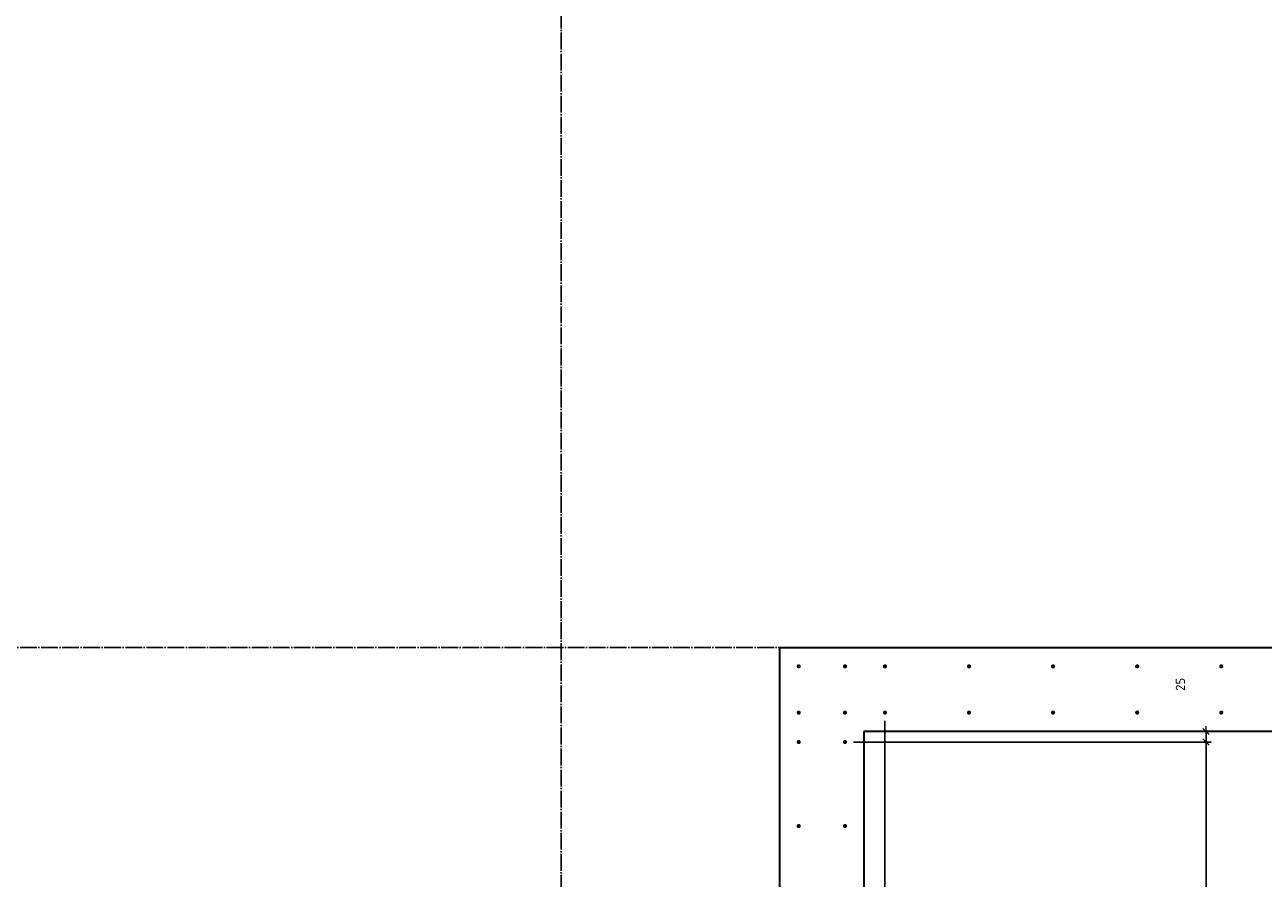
# Model space of a CAD drawing. Header units: millimetres. Extents: x 27309 to 183995, y -852 to 48500.
# Tile 49 of 93: x 151664 to 154610, y 30651 to 32682. Entities that reach past the tile are written whole.
import ezdxf

# ---------------------------------------------------------------- set-up
doc = ezdxf.new("R2010")
doc.units = ezdxf.units.MM
doc.header["$PDMODE"] = 65
doc.linetypes.add('______11', pattern=[50, 40, -5, 0, -5])
doc.linetypes.add('______5', pattern=[110, 80, -10, 10, -10])
doc.layers.add('Арм.стержн. Выпуски', color=180, linetype='Continuous', lineweight=35)
doc.layers.add('Размерная линия_ общее', color=7, linetype='Continuous', lineweight=13)
doc.layers.add('Осевая линия_ общее', color=7, linetype='______5', lineweight=13, true_color=0xa0a0a0)
doc.styles.add('ISOCPEUR', font='ISOCPEUR')
doc.dimstyles.new('DIMSTYLE_3', dxfattribs={"dimtxt": 22, "dimasz": 25, "dimexe": 0, "dimexo": 0, "dimgap": 11, "dimtad": 2, "dimdec": 0, "dimrnd": 5, "dimzin": 12, "dimdsep": 46, "dimtxsty": 'ISOCPEUR', "dimblk1": 'ALL_ML_STRICH', "dimblk2": 'ALL_ML_STRICH', "dimsah": 1, "dimcen": 0, "dimclrd": 7, "dimclre": 256, "dimclrt": 7, "dimadec": 0, "dimazin": 0, "dimtfac": 1, "dimtdec": 0, "dimtix": 1, "dimtmove": 2, "dimatfit": 3, "dimfxl": 0, "dimtzin": 0, "dimlwd": 0, "dimlwe": -3, "dimarcsym": 0})
doc.dimstyles.new('DIMSTYLE_5', dxfattribs={"dimtxt": 22, "dimasz": 25, "dimexe": 0, "dimexo": 0, "dimgap": 11, "dimtad": 2, "dimdec": 0, "dimrnd": 5, "dimzin": 12, "dimdsep": 46, "dimtxsty": 'ISOCPEUR', "dimblk1": 'ALL_ML_STRICH', "dimblk2": 'ALL_ML_STRICH', "dimsah": 1, "dimcen": 0, "dimclrd": 7, "dimclre": 256, "dimclrt": 7, "dimadec": 0, "dimazin": 0, "dimtfac": 1, "dimtdec": 0, "dimtix": 1, "dimtmove": 2, "dimatfit": 3, "dimfxl": 0, "dimtvp": 1.2, "dimtzin": 0, "dimlwd": 0, "dimlwe": -3, "dimarcsym": 0})
doc.dimstyles.new('DIMSTYLE_7', dxfattribs={"dimtxt": 22, "dimasz": 25, "dimexe": 0, "dimexo": 0, "dimgap": 11, "dimtad": 0, "dimdec": 0, "dimrnd": 5, "dimzin": 12, "dimdsep": 46, "dimtxsty": 'ISOCPEUR', "dimblk1": 'ALL_ML_STRICH', "dimblk2": 'ALL_ML_STRICH', "dimsah": 1, "dimcen": 0, "dimclrd": 7, "dimclre": 256, "dimclrt": 7, "dimadec": 0, "dimazin": 0, "dimtfac": 1, "dimtdec": 0, "dimtix": 1, "dimtmove": 2, "dimatfit": 3, "dimfxl": 0, "dimtzin": 0, "dimlwd": 0, "dimlwe": -3, "dimarcsym": 0})

# ---------------------------------------------------------------- blocks, each defined once
blk = doc.blocks.new('ALL_ML_STRICH')
at = {"color": 0, "linetype": 'ByBlock', "lineweight": -2}
for p, q in [((-1, 0), (0.5, 0)), ((-0.3, -0.3), (0.3, 0.3)), ((0, -0.5), (0, 0.5))]:
    blk.add_line(p, q, dxfattribs=at)
blk = doc.blocks.new('*D156')
at = {"layer": 'DEFPOINTS', "color": 7, "linetype": 'Continuous', "lineweight": 13, "transparency": 33554687}
for p in [(153615, 30975), (153615, 29975), (154473.8, 29975)]:
    blk.add_point(p, dxfattribs=at)
at = {"layer": 'Размерная линия_ общее', "color": 253, "linetype": 'Continuous', "lineweight": -2, "true_color": 0xa0a0a0, "transparency": 33554687}
for p, q in [((153635, 30975), (154473.8, 30975)), ((153635, 29975), (154473.8, 29975))]:
    blk.add_line(p, q, dxfattribs=at)
at = {"layer": 'Размерная линия_ общее', "color": 7, "linetype": 'Continuous', "lineweight": -2, "transparency": 33554687}
blk.add_line((154473.8, 29975), (154473.8, 30975), dxfattribs=at)
at = {"layer": 'Размерная линия_ общее', "color": 7, "linetype": 'Continuous', "lineweight": 13, "transparency": 33554687, "xscale": 25, "yscale": 25, "zscale": 25}
for p, rotation in [((154473.8, 30975), 90), ((154473.8, 29975), 270)]:
    blk.add_blockref('ALL_ML_STRICH', p, dxfattribs=dict(at, rotation=rotation))
at = {"layer": 'Размерная линия_ общее', "color": 7, "linetype": 'Continuous', "lineweight": 13, "transparency": 33554687, "insert": (154401.8, 30437.6), "char_height": 22, "width": 1.1, "attachment_point": 1, "rotation": 90, "line_spacing_factor": 0.60241, "style": 'ISOCPEUR'}
blk.add_mtext('5х200', dxfattribs=at)
blk = doc.blocks.new('*D157')
at = {"layer": 'DEFPOINTS', "color": 7, "linetype": 'Continuous', "lineweight": 13, "transparency": 33554687}
for p in [(154105.3, 31000), (153615, 30975), (154473.8, 30975)]:
    blk.add_point(p, dxfattribs=at)
at = {"layer": 'Размерная линия_ общее', "color": 253, "linetype": 'Continuous', "lineweight": -2, "true_color": 0xa0a0a0, "transparency": 33554687}
for p, q in [((154473.8, 31000), (154473.8, 31000)), ((153635, 30975), (154473.8, 30975))]:
    blk.add_line(p, q, dxfattribs=at)
at = {"layer": 'Размерная линия_ общее', "color": 7, "linetype": 'Continuous', "lineweight": -2, "transparency": 33554687}
blk.add_line((154473.8, 30975), (154473.8, 31000), dxfattribs=at)
at = {"layer": 'Размерная линия_ общее', "color": 7, "linetype": 'Continuous', "lineweight": 13, "transparency": 33554687, "xscale": 25, "yscale": 25, "zscale": 25}
for p, rotation in [((154473.8, 31000), 90), ((154473.8, 30975), 270)]:
    blk.add_blockref('ALL_ML_STRICH', p, dxfattribs=dict(at, rotation=rotation))
at = {"layer": 'Размерная линия_ общее', "color": 7, "linetype": 'Continuous', "lineweight": 13, "transparency": 33554687, "insert": (154412.7, 31112.2), "char_height": 22, "width": 44, "attachment_point": 5, "rotation": 90, "style": 'ISOCPEUR'}
blk.add_mtext('\\A1;{25}', dxfattribs=at)
blk = doc.blocks.new('*D591')
at = {"layer": 'DEFPOINTS', "color": 7, "linetype": 'Continuous', "lineweight": 13, "transparency": 33554687}
for p in [(153710, 31045), (153615, 29795), (153615, 28639)]:
    blk.add_point(p, dxfattribs=at)
at = {"layer": 'Размерная линия_ общее', "color": 253, "linetype": 'Continuous', "lineweight": -2, "true_color": 0xa0a0a0, "transparency": 33554687}
for p, q in [((153710, 31025), (153710, 28639)), ((153615, 29775), (153615, 28639))]:
    blk.add_line(p, q, dxfattribs=at)
at = {"layer": 'Размерная линия_ общее', "color": 7, "linetype": 'Continuous', "lineweight": -2, "transparency": 33554687}
blk.add_line((153615, 28639), (153710, 28639), dxfattribs=at)
at = {"layer": 'Размерная линия_ общее', "color": 7, "linetype": 'Continuous', "lineweight": 13, "transparency": 33554687, "xscale": 25, "yscale": 25, "zscale": 25, "rotation": 180}
blk.add_blockref('ALL_ML_STRICH', (153615, 28639), dxfattribs=at)
at = {"layer": 'Размерная линия_ общее', "color": 7, "linetype": 'Continuous', "lineweight": 13, "transparency": 33554687, "xscale": 25, "yscale": 25, "zscale": 25}
blk.add_blockref('ALL_ML_STRICH', (153710, 28639), dxfattribs=at)
at = {"layer": 'Размерная линия_ общее', "color": 7, "linetype": 'Continuous', "lineweight": 13, "transparency": 33554687, "insert": (153870.8, 28366.7), "char_height": 22, "width": 44, "attachment_point": 5, "style": 'ISOCPEUR'}
blk.add_mtext('\\A1;{95}', dxfattribs=at)
blk = doc.blocks.new('*D592')
at = {"layer": 'DEFPOINTS', "color": 7, "linetype": 'Continuous', "lineweight": 13, "transparency": 33554687}
for p in [(153710, 31045), (156710, 31045), (153710, 28639)]:
    blk.add_point(p, dxfattribs=at)
at = {"layer": 'Размерная линия_ общее', "color": 253, "linetype": 'Continuous', "lineweight": -2, "true_color": 0xa0a0a0, "transparency": 33554687}
for p, q in [((153710, 31025), (153710, 28639)), ((156710, 31025), (156710, 28639))]:
    blk.add_line(p, q, dxfattribs=at)
at = {"layer": 'Размерная линия_ общее', "color": 7, "linetype": 'Continuous', "lineweight": -2, "transparency": 33554687}
blk.add_line((153710, 28639), (156710, 28639), dxfattribs=at)
at = {"layer": 'Размерная линия_ общее', "color": 7, "linetype": 'Continuous', "lineweight": 13, "transparency": 33554687, "xscale": 25, "yscale": 25, "zscale": 25, "rotation": 180}
blk.add_blockref('ALL_ML_STRICH', (153710, 28639), dxfattribs=at)
at = {"layer": 'Размерная линия_ общее', "color": 7, "linetype": 'Continuous', "lineweight": 13, "transparency": 33554687, "xscale": 25, "yscale": 25, "zscale": 25}
blk.add_blockref('ALL_ML_STRICH', (156710, 28639), dxfattribs=at)
at = {"layer": 'Размерная линия_ общее', "color": 7, "linetype": 'Continuous', "lineweight": 13, "transparency": 33554687, "insert": (155128.6, 28711), "char_height": 22, "width": 1.1, "attachment_point": 1, "line_spacing_factor": 0.60241, "style": 'ISOCPEUR'}
blk.add_mtext('15х200=3000', dxfattribs=at)

msp = doc.modelspace()

# ---------------------------------------------------------------- hatches: boundary and pattern name
at = {"layer": 'Арм.стержн. Выпуски', "linetype": 'Continuous', "lineweight": 35, "transparency": 33554687}
for points in [[(153510, 31155), (153509.6, 31156.9), (153508.5, 31158.5), (153506.9, 31159.6), (153505, 31160), (153503.1, 31159.6), (153501.5, 31158.5), (153500.4, 31156.9), (153500, 31155), (153500.4, 31153.1), (153501.5, 31151.5), (153503.1, 31150.4), (153505, 31150), (153506.9, 31150.4), (153508.5, 31151.5), (153509.6, 31153.1)], [(153620, 31155), (153619.6, 31156.9), (153618.5, 31158.5), (153616.9, 31159.6), (153615, 31160), (153613.1, 31159.6), (153611.5, 31158.5), (153610.4, 31156.9), (153610, 31155), (153610.4, 31153.1), (153611.5, 31151.5), (153613.1, 31150.4), (153615, 31150), (153616.9, 31150.4), (153618.5, 31151.5), (153619.6, 31153.1)], [(153715, 31155), (153714.6, 31156.9), (153713.5, 31158.5), (153711.9, 31159.6), (153710, 31160), (153708.1, 31159.6), (153706.5, 31158.5), (153705.4, 31156.9), (153705, 31155), (153705.4, 31153.1), (153706.5, 31151.5), (153708.1, 31150.4), (153710, 31150), (153711.9, 31150.4), (153713.5, 31151.5), (153714.6, 31153.1)], [(153915, 31155), (153914.6, 31156.9), (153913.5, 31158.5), (153911.9, 31159.6), (153910, 31160), (153908.1, 31159.6), (153906.5, 31158.5), (153905.4, 31156.9), (153905, 31155), (153905.4, 31153.1), (153906.5, 31151.5), (153908.1, 31150.4), (153910, 31150), (153911.9, 31150.4), (153913.5, 31151.5), (153914.6, 31153.1)], [(154115, 31155), (154114.6, 31156.9), (154113.5, 31158.5), (154111.9, 31159.6), (154110, 31160), (154108.1, 31159.6), (154106.5, 31158.5), (154105.4, 31156.9), (154105, 31155), (154105.4, 31153.1), (154106.5, 31151.5), (154108.1, 31150.4), (154110, 31150), (154111.9, 31150.4), (154113.5, 31151.5), (154114.6, 31153.1)], [(154315, 31155), (154314.6, 31156.9), (154313.5, 31158.5), (154311.9, 31159.6), (154310, 31160), (154308.1, 31159.6), (154306.5, 31158.5), (154305.4, 31156.9), (154305, 31155), (154305.4, 31153.1), (154306.5, 31151.5), (154308.1, 31150.4), (154310, 31150), (154311.9, 31150.4), (154313.5, 31151.5), (154314.6, 31153.1)], [(154515, 31155), (154514.6, 31156.9), (154513.5, 31158.5), (154511.9, 31159.6), (154510, 31160), (154508.1, 31159.6), (154506.5, 31158.5), (154505.4, 31156.9), (154505, 31155), (154505.4, 31153.1), (154506.5, 31151.5), (154508.1, 31150.4), (154510, 31150), (154511.9, 31150.4), (154513.5, 31151.5), (154514.6, 31153.1)], [(153510, 31045), (153509.6, 31046.9), (153508.5, 31048.5), (153506.9, 31049.6), (153505, 31050), (153503.1, 31049.6), (153501.5, 31048.5), (153500.4, 31046.9), (153500, 31045), (153500.4, 31043.1), (153501.5, 31041.5), (153503.1, 31040.4), (153505, 31040), (153506.9, 31040.4), (153508.5, 31041.5), (153509.6, 31043.1)], [(153620, 31045), (153619.6, 31046.9), (153618.5, 31048.5), (153616.9, 31049.6), (153615, 31050), (153613.1, 31049.6), (153611.5, 31048.5), (153610.4, 31046.9), (153610, 31045), (153610.4, 31043.1), (153611.5, 31041.5), (153613.1, 31040.4), (153615, 31040), (153616.9, 31040.4), (153618.5, 31041.5), (153619.6, 31043.1)], [(153715, 31045), (153714.6, 31046.9), (153713.5, 31048.5), (153711.9, 31049.6), (153710, 31050), (153708.1, 31049.6), (153706.5, 31048.5), (153705.4, 31046.9), (153705, 31045), (153705.4, 31043.1), (153706.5, 31041.5), (153708.1, 31040.4), (153710, 31040), (153711.9, 31040.4), (153713.5, 31041.5), (153714.6, 31043.1)], [(153915, 31045), (153914.6, 31046.9), (153913.5, 31048.5), (153911.9, 31049.6), (153910, 31050), (153908.1, 31049.6), (153906.5, 31048.5), (153905.4, 31046.9), (153905, 31045), (153905.4, 31043.1), (153906.5, 31041.5), (153908.1, 31040.4), (153910, 31040), (153911.9, 31040.4), (153913.5, 31041.5), (153914.6, 31043.1)], [(154115, 31045), (154114.6, 31046.9), (154113.5, 31048.5), (154111.9, 31049.6), (154110, 31050), (154108.1, 31049.6), (154106.5, 31048.5), (154105.4, 31046.9), (154105, 31045), (154105.4, 31043.1), (154106.5, 31041.5), (154108.1, 31040.4), (154110, 31040), (154111.9, 31040.4), (154113.5, 31041.5), (154114.6, 31043.1)], [(154315, 31045), (154314.6, 31046.9), (154313.5, 31048.5), (154311.9, 31049.6), (154310, 31050), (154308.1, 31049.6), (154306.5, 31048.5), (154305.4, 31046.9), (154305, 31045), (154305.4, 31043.1), (154306.5, 31041.5), (154308.1, 31040.4), (154310, 31040), (154311.9, 31040.4), (154313.5, 31041.5), (154314.6, 31043.1)], [(154515, 31045), (154514.6, 31046.9), (154513.5, 31048.5), (154511.9, 31049.6), (154510, 31050), (154508.1, 31049.6), (154506.5, 31048.5), (154505.4, 31046.9), (154505, 31045), (154505.4, 31043.1), (154506.5, 31041.5), (154508.1, 31040.4), (154510, 31040), (154511.9, 31040.4), (154513.5, 31041.5), (154514.6, 31043.1)], [(153510, 30975), (153509.6, 30976.9), (153508.5, 30978.5), (153506.9, 30979.6), (153505, 30980), (153503.1, 30979.6), (153501.5, 30978.5), (153500.4, 30976.9), (153500, 30975), (153500.4, 30973.1), (153501.5, 30971.5), (153503.1, 30970.4), (153505, 30970), (153506.9, 30970.4), (153508.5, 30971.5), (153509.6, 30973.1)], [(153620, 30975), (153619.6, 30976.9), (153618.5, 30978.5), (153616.9, 30979.6), (153615, 30980), (153613.1, 30979.6), (153611.5, 30978.5), (153610.4, 30976.9), (153610, 30975), (153610.4, 30973.1), (153611.5, 30971.5), (153613.1, 30970.4), (153615, 30970), (153616.9, 30970.4), (153618.5, 30971.5), (153619.6, 30973.1)], [(153510, 30775), (153509.6, 30776.9), (153508.5, 30778.5), (153506.9, 30779.6), (153505, 30780), (153503.1, 30779.6), (153501.5, 30778.5), (153500.4, 30776.9), (153500, 30775), (153500.4, 30773.1), (153501.5, 30771.5), (153503.1, 30770.4), (153505, 30770), (153506.9, 30770.4), (153508.5, 30771.5), (153509.6, 30773.1)], [(153620, 30775), (153619.6, 30776.9), (153618.5, 30778.5), (153616.9, 30779.6), (153615, 30780), (153613.1, 30779.6), (153611.5, 30778.5), (153610.4, 30776.9), (153610, 30775), (153610.4, 30773.1), (153611.5, 30771.5), (153613.1, 30770.4), (153615, 30770), (153616.9, 30770.4), (153618.5, 30771.5), (153619.6, 30773.1)]]:
    msp.add_hatch(color=4, dxfattribs=at).paths.add_polyline_path(points)

# ---------------------------------------------------------------- linework, layer by layer
at = {"color": 7, "linetype": 'Continuous', "lineweight": 35, "transparency": 33554687}
for p, q in [((153460, 29950), (153460, 31200)), ((153460, 31200), (153660, 31200)), ((153660, 31200), (156760, 31200)), ((160060, 31000), (153660, 31000)), ((153660, 31000), (153660, 29950))]:
    msp.add_line(p, q, dxfattribs=at)
at = {"layer": 'Осевая линия_ общее', "color": 253, "linetype": '______11', "lineweight": -3, "true_color": 0xa0a0a0, "transparency": 33554687}
for p, q in [((152940, 46340), (152940, 27662.1)), ((125200, 31200), (169325.4, 31200))]:
    msp.add_line(p, q, dxfattribs=at)

# ---------------------------------------------------------------- dimensions: what is measured, and where the dimension line sits
at = {"layer": 'Размерная линия_ общее', "color": 7, "linetype": 'Continuous', "lineweight": 13, "transparency": 33554687}
dim = msp.add_linear_dim(base=(154473.8, 31000), p1=(153635, 30975), p2=(154473.8, 31000), angle=90, dimstyle='DIMSTYLE_5', override={"dimpost": '<>', "dimclrd": 7, "dimclre": 253, "dimclrt": 7, "dimlwd": 0, "dimlwe": 65533}, dxfattribs=at)
dim.commit()
dim.dimension.update_dxf_attribs({"geometry": '*D157', "text_midpoint": (154412.7, 31112.2), "dimtype": 160})
dim = msp.add_linear_dim(base=(153710, 28639), p1=(153615, 29775), p2=(153710, 31025), dimstyle='DIMSTYLE_7', override={"dimpost": '<>', "dimclrd": 7, "dimclre": 253, "dimclrt": 7, "dimlwd": 0, "dimlwe": 65533}, dxfattribs=at)
dim.commit()
dim.dimension.update_dxf_attribs({"geometry": '*D591', "text_midpoint": (153870.8, 28366.7), "dimtype": 160})
dim = msp.add_linear_dim(base=(156710, 28639), p1=(153710, 31025), p2=(156710, 31025), text='15х200=3000', dimstyle='DIMSTYLE_3', override={"dimpost": '<>', "dimclrd": 7, "dimclre": 253, "dimclrt": 7, "dimlwd": 0, "dimlwe": 65533}, dxfattribs=at)
dim.commit()
dim.dimension.update_dxf_attribs({"geometry": '*D592', "text_midpoint": (155210, 28650), "dimtype": 160})
dim = msp.add_linear_dim(base=(154473.8, 30975), p1=(153635, 29975), p2=(153635, 30975), angle=90, text='5х200', dimstyle='DIMSTYLE_3', override={"dimpost": '<>', "dimclrd": 7, "dimclre": 253, "dimclrt": 7, "dimlwd": 0, "dimlwe": 65533}, dxfattribs=at)
dim.commit()
dim.dimension.update_dxf_attribs({"geometry": '*D156', "text_midpoint": (154462.8, 30475), "dimtype": 160})

doc.saveas('drawing.dxf')
